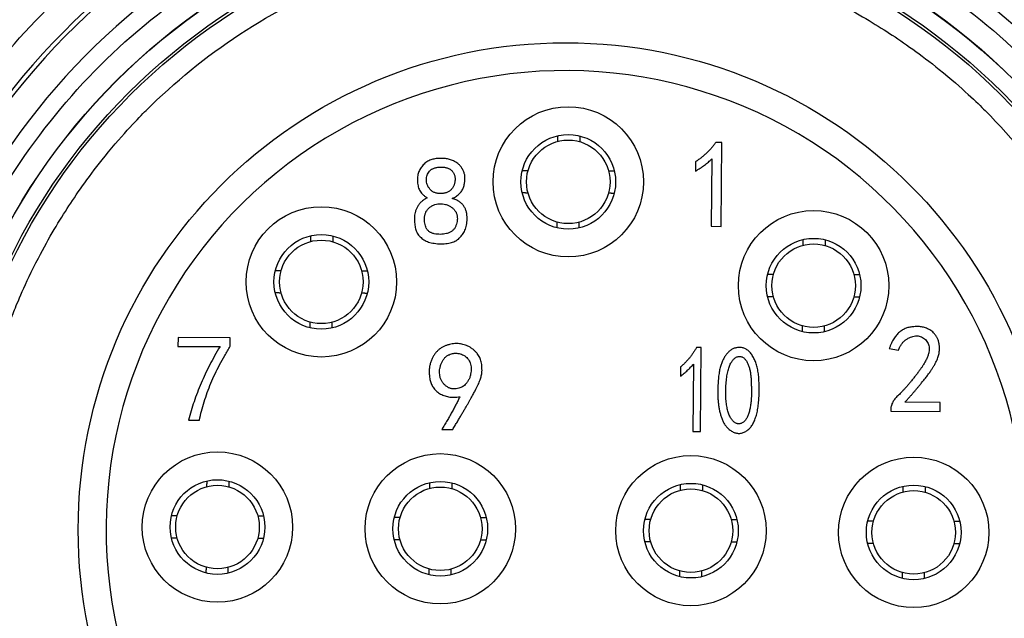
# Model space of a CAD drawing. Header units: millimetres. Extents: x 0 to 2376, y 0 to 1680.
# Tile 31 of 61: x 1221 to 1238, y 754 to 765. Entities that reach past the tile are written whole.
import ezdxf

# ---------------------------------------------------------------- set-up
doc = ezdxf.new("R2010")
doc.units = ezdxf.units.MM
doc.header["$LTSCALE"] = 0.2
doc.styles.add('Rainbow-4.0 Style', font='malgunsl.ttf')
doc.dimstyles.new('Rainbow-4.0 Style', dxfattribs={"dimtxt": 3.5, "dimasz": 2.5, "dimexe": 1, "dimexo": 1, "dimgap": 1, "dimtad": 1, "dimdsep": 46, "dimtxsty": 'Rainbow-4.0 Style', "dimcen": 0, "dimclrd": 251, "dimclre": 251, "dimclrt": 7, "dimazin": 3, "dimtp": 0.1, "dimtm": 0.1, "dimtfac": 0.61, "dimtmove": 0, "dimatfit": 3, "dimfxl": 1, "dimlwd": -1, "dimlwe": -1, "dimarcsym": 1})

# ---------------------------------------------------------------- blocks, each defined once
blk = doc.blocks.new('A$C497ffb74')
for p, q in [((-27.267, 49.25), (-27.267, 49.241)), ((-26.767, 48.816), (-26.767, 48.803)), ((-31.197, 47.958), (-31.303, 47.959)), ((-31.209, 46.449), (-31.197, 47.958)), ((-31.665, 47.611), (-31.666, 47.444)), ((-31.375, 47.661), (-31.384, 46.451)), ((-42.961, 46.75), (-42.961, 46.75)), ((-31.384, 46.451), (-31.209, 46.449)), ((-40.958, 44.452), (-40.959, 44.294)), ((-40.019, 44.445), (-40.958, 44.452)), ((-40.02, 44.296), (-40.019, 44.445)), ((-40.959, 44.294), (-40.204, 44.289)), ((-31.564, 44.272), (-31.648, 44.273)), ((-31.576, 42.763), (-31.564, 44.272)), ((-28.189, 44.256), (-28.022, 44.229)), ((-31.937, 43.924), (-31.938, 43.757)), ((-31.706, 43.975), (-31.716, 42.764)), ((-28.162, 43.168), (-28.162, 43.133)), ((-28.162, 43.133), (-27.276, 43.126)), ((-27.275, 43.284), (-27.907, 43.289)), ((-27.276, 43.126), (-27.275, 43.284)), ((-40.767, 42.968), (-40.574, 42.967)), ((-36.219, 42.803), (-36.026, 42.802)), ((-31.716, 42.764), (-31.576, 42.763))]:
    blk.add_line(p, q)
for centre, radius in [((-34, 41), 11.407), ((-34, 41), 11.403), ((-34, 41), 11.099), ((-34, 41), 11.051), ((-34, 41), 8.75), ((-33.952, 47.25), 1.35), ((-33.952, 47.25), 0.85), ((-33.952, 47.25), 0.75), ((-38.385, 45.453), 1.35), ((-29.547, 45.385), 1.35), ((-38.385, 45.453), 0.85), ((-38.385, 45.453), 0.75), ((-29.547, 45.385), 0.85), ((-29.547, 45.385), 0.75), ((-40.25, 41.048), 1.35), ((-36.25, 41.017), 1.35), ((-31.75, 40.983), 1.35), ((-27.75, 40.952), 1.35), ((-40.25, 41.048), 0.85), ((-40.25, 41.048), 0.75), ((-36.25, 41.017), 0.85), ((-36.25, 41.017), 0.75), ((-31.75, 40.983), 0.85), ((-31.75, 40.983), 0.75), ((-27.75, 40.952), 0.85), ((-27.75, 40.952), 0.75)]:
    blk.add_circle(centre, radius)
for radius, start, end in [(12.697, 114.3067, 65.6933), (12.619, 114.4631, 65.5369)]:
    blk.add_arc((-34, 41), radius, start, end)
for major_axis, start_param, end_param in [((2.909, -11.765), 3.326169, 6.040807), ((-2.224, -11.913), 0.184575, 2.899213), ((8.231, -0.552), 0.059336, 3.200937), ((8.231, -0.552), 3.200928, 6.34253)]:
    blk.add_ellipse((-34, 41), major_axis=major_axis, ratio=0.999998, start_param=start_param, end_param=end_param)
for points, knots in [([(-34, 27.803), (-34.722, 27.803), (-35.428, 27.859), (-36.119, 27.971), (-36.835, 28.088), (-37.548, 28.267), (-38.257, 28.508), (-38.981, 28.755), (-39.679, 29.062), (-40.35, 29.431), (-41.026, 29.802), (-41.665, 30.229), (-42.266, 30.712), (-42.863, 31.191), (-43.42, 31.728), (-43.939, 32.322), (-44.446, 32.903), (-44.894, 33.513), (-45.282, 34.153), (-45.662, 34.778), (-45.987, 35.431), (-46.258, 36.111), (-46.524, 36.776), (-46.734, 37.459), (-46.888, 38.158), (-47.043, 38.863), (-47.14, 39.565), (-47.18, 40.264), (-47.22, 40.989), (-47.199, 41.723), (-47.116, 42.468), (-47.031, 43.228), (-46.88, 43.975), (-46.665, 44.711), (-46.448, 45.451), (-46.169, 46.166), (-45.826, 46.857), (-45.487, 47.543), (-45.083, 48.203), (-44.615, 48.837), (-44.157, 49.457), (-43.657, 50.026), (-43.116, 50.543), (-42.587, 51.048), (-42.02, 51.507), (-41.414, 51.918), (-40.821, 52.32), (-40.2, 52.672), (-39.55, 52.974)], [0, 0, 0, 0, 0.0625, 0.0625, 0.0625, 0.125, 0.125, 0.125, 0.1875, 0.1875, 0.1875, 0.25, 0.25, 0.25, 0.3125, 0.3125, 0.3125, 0.375, 0.375, 0.375, 0.4375, 0.4375, 0.4375, 0.5, 0.5, 0.5, 0.5625, 0.5625, 0.5625, 0.625, 0.625, 0.625, 0.6875, 0.6875, 0.6875, 0.75, 0.75, 0.75, 0.8125, 0.8125, 0.8125, 0.875, 0.875, 0.875, 0.9375, 0.9375, 0.9375, 1, 1, 1, 1]), ([(-28.45, 52.974), (-27.795, 52.67), (-27.178, 52.322), (-26.598, 51.93), (-25.997, 51.523), (-25.426, 51.061), (-24.884, 50.543), (-24.331, 50.015), (-23.828, 49.443), (-23.373, 48.826), (-22.916, 48.205), (-22.516, 47.549), (-22.174, 46.857), (-21.834, 46.172), (-21.554, 45.451), (-21.333, 44.694), (-21.117, 43.954), (-20.968, 43.212), (-20.884, 42.468), (-20.803, 41.741), (-20.782, 41.012), (-20.822, 40.28), (-20.861, 39.565), (-20.958, 38.858), (-21.112, 38.158), (-21.267, 37.454), (-21.474, 36.776), (-21.733, 36.126), (-22.001, 35.451), (-22.329, 34.793), (-22.718, 34.153), (-23.115, 33.499), (-23.565, 32.884), (-24.07, 32.307), (-24.578, 31.727), (-25.132, 31.196), (-25.734, 30.712), (-26.33, 30.233), (-26.974, 29.804), (-27.666, 29.426), (-28.342, 29.056), (-29.034, 28.75), (-29.743, 28.508), (-30.435, 28.272), (-31.142, 28.095), (-31.865, 27.976), (-32.572, 27.861), (-33.283, 27.803), (-34, 27.803)], [0, 0, 0, 0, 0.0625, 0.0625, 0.0625, 0.125, 0.125, 0.125, 0.1875, 0.1875, 0.1875, 0.25, 0.25, 0.25, 0.3125, 0.3125, 0.3125, 0.375, 0.375, 0.375, 0.4375, 0.4375, 0.4375, 0.5, 0.5, 0.5, 0.5625, 0.5625, 0.5625, 0.625, 0.625, 0.625, 0.6875, 0.6875, 0.6875, 0.75, 0.75, 0.75, 0.8125, 0.8125, 0.8125, 0.875, 0.875, 0.875, 0.9375, 0.9375, 0.9375, 1, 1, 1, 1]), ([(-34, 29.193), (-34.741, 29.193), (-35.461, 29.258), (-36.158, 29.388), (-36.892, 29.524), (-37.621, 29.736), (-38.346, 30.022), (-39.091, 30.317), (-39.8, 30.685), (-40.471, 31.125), (-41.149, 31.569), (-41.775, 32.078), (-42.348, 32.652), (-42.916, 33.219), (-43.428, 33.852), (-43.884, 34.551), (-44.326, 35.23), (-44.691, 35.931), (-44.978, 36.654), (-45.116, 37.005), (-45.241, 37.371), (-45.35, 37.754), (-45.456, 38.125), (-45.543, 38.491), (-45.609, 38.852), (-45.741, 39.561), (-45.806, 40.277), (-45.807, 41), (-45.807, 41.741), (-45.742, 42.46), (-45.612, 43.158), (-45.476, 43.892), (-45.264, 44.621), (-44.978, 45.346), (-44.683, 46.091), (-44.315, 46.8), (-43.875, 47.471), (-43.431, 48.149), (-42.922, 48.775), (-42.348, 49.348), (-41.781, 49.916), (-41.148, 50.428), (-40.449, 50.884), (-39.77, 51.326), (-39.069, 51.691), (-38.346, 51.978), (-37.995, 52.116), (-37.629, 52.241), (-37.246, 52.35), (-36.875, 52.456), (-36.509, 52.543), (-36.148, 52.609), (-35.439, 52.741), (-34.723, 52.807), (-34, 52.807)], [0, 0, 0, 0, 0.0625, 0.0625, 0.0625, 0.125, 0.125, 0.125, 0.1875, 0.1875, 0.1875, 0.25, 0.25, 0.25, 0.3125, 0.3125, 0.3125, 0.375, 0.375, 0.375, 0.40625, 0.40625, 0.40625, 0.4375, 0.4375, 0.4375, 0.5, 0.5, 0.5, 0.5625, 0.5625, 0.5625, 0.625, 0.625, 0.625, 0.6875, 0.6875, 0.6875, 0.75, 0.75, 0.75, 0.8125, 0.8125, 0.8125, 0.875, 0.875, 0.875, 0.90625, 0.90625, 0.90625, 0.9375, 0.9375, 0.9375, 1, 1, 1, 1]), ([(-34, 52.807), (-33.259, 52.807), (-32.539, 52.742), (-31.842, 52.612), (-31.108, 52.476), (-30.379, 52.264), (-29.654, 51.978), (-28.909, 51.683), (-28.2, 51.315), (-27.529, 50.875), (-26.851, 50.431), (-26.225, 49.922), (-25.652, 49.348), (-25.084, 48.781), (-24.572, 48.148), (-24.116, 47.449), (-23.674, 46.77), (-23.309, 46.069), (-23.022, 45.346), (-22.884, 44.995), (-22.759, 44.629), (-22.65, 44.246), (-22.544, 43.875), (-22.457, 43.509), (-22.391, 43.148), (-22.259, 42.439), (-22.194, 41.723), (-22.193, 41), (-22.193, 40.259), (-22.258, 39.54), (-22.388, 38.842), (-22.524, 38.108), (-22.736, 37.379), (-23.022, 36.654), (-23.317, 35.909), (-23.685, 35.2), (-24.125, 34.529), (-24.569, 33.851), (-25.078, 33.225), (-25.652, 32.652), (-26.219, 32.084), (-26.852, 31.572), (-27.551, 31.116), (-28.23, 30.674), (-28.931, 30.309), (-29.654, 30.022), (-30.005, 29.884), (-30.371, 29.759), (-30.754, 29.65), (-31.125, 29.544), (-31.491, 29.457), (-31.852, 29.391), (-32.561, 29.259), (-33.277, 29.193), (-34, 29.193)], [0, 0, 0, 0, 0.0625, 0.0625, 0.0625, 0.125, 0.125, 0.125, 0.1875, 0.1875, 0.1875, 0.25, 0.25, 0.25, 0.3125, 0.3125, 0.3125, 0.375, 0.375, 0.375, 0.40625, 0.40625, 0.40625, 0.4375, 0.4375, 0.4375, 0.5, 0.5, 0.5, 0.5625, 0.5625, 0.5625, 0.625, 0.625, 0.625, 0.6875, 0.6875, 0.6875, 0.75, 0.75, 0.75, 0.8125, 0.8125, 0.8125, 0.875, 0.875, 0.875, 0.90625, 0.90625, 0.90625, 0.9375, 0.9375, 0.9375, 1, 1, 1, 1]), ([(-34, 30.349), (-34.65, 30.349), (-35.299, 30.408), (-35.938, 30.526), (-36.272, 30.588), (-36.603, 30.666), (-36.929, 30.761), (-36.958, 30.769), (-37.015, 30.785), (-37.099, 30.811), (-37.182, 30.836), (-37.293, 30.871), (-37.43, 30.917), (-37.554, 30.959), (-37.656, 30.996), (-37.738, 31.026), (-37.819, 31.057), (-37.88, 31.08), (-37.921, 31.096), (-37.998, 31.127), (-38.118, 31.175), (-38.279, 31.246), (-38.44, 31.317), (-38.642, 31.411), (-38.88, 31.535), (-39.25, 31.727), (-39.56, 31.915), (-39.818, 32.083), (-39.944, 32.166), (-40.083, 32.26), (-40.232, 32.367), (-40.381, 32.474), (-40.541, 32.595), (-40.71, 32.731), (-40.922, 32.902), (-41.094, 33.054), (-41.229, 33.178), (-41.365, 33.303), (-41.464, 33.401), (-41.532, 33.468), (-42.044, 33.981), (-42.504, 34.546), (-42.903, 35.152), (-43.301, 35.758), (-43.637, 36.405), (-43.904, 37.079), (-43.938, 37.165), (-43.986, 37.29), (-44.045, 37.455), (-44.103, 37.62), (-44.172, 37.825), (-44.244, 38.073), (-44.353, 38.451), (-44.425, 38.78), (-44.476, 39.053), (-44.525, 39.319), (-44.575, 39.643), (-44.609, 40.026), (-44.63, 40.265), (-44.64, 40.467), (-44.646, 40.629), (-44.651, 40.791), (-44.651, 40.915), (-44.651, 41), (-44.651, 41.65), (-44.592, 42.299), (-44.474, 42.938), (-44.412, 43.272), (-44.334, 43.603), (-44.239, 43.929), (-44.231, 43.958), (-44.215, 44.014), (-44.19, 44.098), (-44.164, 44.182), (-44.13, 44.293), (-44.083, 44.43), (-44.041, 44.554), (-44.004, 44.656), (-43.974, 44.738), (-43.943, 44.819), (-43.92, 44.88), (-43.904, 44.921), (-43.873, 44.998), (-43.825, 45.118), (-43.754, 45.279), (-43.683, 45.44), (-43.589, 45.642), (-43.465, 45.88), (-43.273, 46.25), (-43.085, 46.56), (-42.917, 46.818), (-42.834, 46.944), (-42.74, 47.083), (-42.633, 47.232), (-42.526, 47.381), (-42.405, 47.541), (-42.269, 47.71), (-42.098, 47.922), (-41.946, 48.094), (-41.822, 48.229), (-41.697, 48.365), (-41.599, 48.464), (-41.532, 48.532), (-41.019, 49.044), (-40.454, 49.504), (-39.848, 49.903), (-39.242, 50.301), (-38.595, 50.637), (-37.921, 50.904), (-37.835, 50.937), (-37.71, 50.986), (-37.545, 51.045), (-37.38, 51.103), (-37.175, 51.172), (-36.927, 51.244), (-36.549, 51.353), (-36.221, 51.425), (-35.947, 51.476), (-35.682, 51.525), (-35.358, 51.575), (-34.974, 51.609), (-34.736, 51.63), (-34.535, 51.64), (-34.372, 51.645), (-34.21, 51.651), (-34.086, 51.651), (-34, 51.651)], [0, 0, 0, 0, 0.0625, 0.0625, 0.0625, 0.09375, 0.09375, 0.09375, 0.101562, 0.101562, 0.101562, 0.109375, 0.109375, 0.109375, 0.117188, 0.117188, 0.117188, 0.125, 0.125, 0.125, 0.140625, 0.140625, 0.140625, 0.15625, 0.15625, 0.15625, 0.1875, 0.1875, 0.1875, 0.203125, 0.203125, 0.203125, 0.21875, 0.21875, 0.21875, 0.234375, 0.234375, 0.234375, 0.25, 0.25, 0.25, 0.3125, 0.3125, 0.3125, 0.375, 0.375, 0.375, 0.390625, 0.390625, 0.390625, 0.40625, 0.40625, 0.40625, 0.4375, 0.4375, 0.4375, 0.46875, 0.46875, 0.46875, 0.484375, 0.484375, 0.484375, 0.5, 0.5, 0.5, 0.5625, 0.5625, 0.5625, 0.59375, 0.59375, 0.59375, 0.601562, 0.601562, 0.601562, 0.609375, 0.609375, 0.609375, 0.617188, 0.617188, 0.617188, 0.625, 0.625, 0.625, 0.640625, 0.640625, 0.640625, 0.65625, 0.65625, 0.65625, 0.6875, 0.6875, 0.6875, 0.703125, 0.703125, 0.703125, 0.71875, 0.71875, 0.71875, 0.734375, 0.734375, 0.734375, 0.75, 0.75, 0.75, 0.8125, 0.8125, 0.8125, 0.875, 0.875, 0.875, 0.890625, 0.890625, 0.890625, 0.90625, 0.90625, 0.90625, 0.9375, 0.9375, 0.9375, 0.96875, 0.96875, 0.96875, 0.984375, 0.984375, 0.984375, 1, 1, 1, 1]), ([(-34, 51.651), (-33.35, 51.651), (-32.701, 51.592), (-32.062, 51.474), (-31.728, 51.412), (-31.397, 51.334), (-31.071, 51.239), (-31.042, 51.231), (-30.985, 51.215), (-30.901, 51.189), (-30.818, 51.164), (-30.707, 51.129), (-30.57, 51.083), (-30.446, 51.041), (-30.344, 51.004), (-30.262, 50.974), (-30.181, 50.943), (-30.12, 50.92), (-30.079, 50.904), (-30.002, 50.873), (-29.882, 50.825), (-29.721, 50.754), (-29.56, 50.683), (-29.358, 50.589), (-29.12, 50.465), (-28.75, 50.273), (-28.44, 50.085), (-28.182, 49.917), (-28.056, 49.834), (-27.917, 49.74), (-27.768, 49.633), (-27.619, 49.526), (-27.459, 49.405), (-27.29, 49.269), (-27.078, 49.098), (-26.906, 48.946), (-26.771, 48.822), (-26.635, 48.697), (-26.536, 48.599), (-26.468, 48.532), (-25.956, 48.019), (-25.496, 47.454), (-25.097, 46.848), (-24.699, 46.242), (-24.363, 45.595), (-24.096, 44.921), (-24.062, 44.835), (-24.014, 44.71), (-23.955, 44.545), (-23.897, 44.38), (-23.828, 44.175), (-23.756, 43.927), (-23.647, 43.549), (-23.575, 43.22), (-23.524, 42.947), (-23.475, 42.681), (-23.425, 42.357), (-23.391, 41.974), (-23.37, 41.735), (-23.36, 41.533), (-23.354, 41.371), (-23.349, 41.209), (-23.349, 41.085), (-23.349, 41), (-23.349, 40.35), (-23.408, 39.701), (-23.526, 39.062), (-23.588, 38.728), (-23.666, 38.397), (-23.761, 38.071), (-23.769, 38.042), (-23.785, 37.986), (-23.81, 37.902), (-23.836, 37.818), (-23.87, 37.707), (-23.917, 37.57), (-23.959, 37.446), (-23.996, 37.344), (-24.026, 37.262), (-24.057, 37.181), (-24.08, 37.12), (-24.096, 37.079), (-24.127, 37.002), (-24.175, 36.882), (-24.246, 36.721), (-24.317, 36.56), (-24.411, 36.358), (-24.535, 36.12), (-24.727, 35.75), (-24.915, 35.44), (-25.083, 35.182), (-25.166, 35.056), (-25.26, 34.917), (-25.367, 34.768), (-25.474, 34.619), (-25.595, 34.459), (-25.731, 34.29), (-25.902, 34.078), (-26.054, 33.906), (-26.178, 33.771), (-26.303, 33.635), (-26.401, 33.536), (-26.468, 33.468), (-26.981, 32.956), (-27.546, 32.496), (-28.152, 32.097), (-28.758, 31.699), (-29.405, 31.363), (-30.079, 31.096), (-30.165, 31.063), (-30.29, 31.014), (-30.455, 30.955), (-30.62, 30.897), (-30.825, 30.828), (-31.073, 30.756), (-31.451, 30.647), (-31.779, 30.575), (-32.053, 30.524), (-32.318, 30.475), (-32.642, 30.425), (-33.026, 30.391), (-33.264, 30.37), (-33.465, 30.36), (-33.628, 30.355), (-33.79, 30.349), (-33.914, 30.349), (-34, 30.349)], [0, 0, 0, 0, 0.0625, 0.0625, 0.0625, 0.09375, 0.09375, 0.09375, 0.101562, 0.101562, 0.101562, 0.109375, 0.109375, 0.109375, 0.117188, 0.117188, 0.117188, 0.125, 0.125, 0.125, 0.140625, 0.140625, 0.140625, 0.15625, 0.15625, 0.15625, 0.1875, 0.1875, 0.1875, 0.203125, 0.203125, 0.203125, 0.21875, 0.21875, 0.21875, 0.234375, 0.234375, 0.234375, 0.25, 0.25, 0.25, 0.3125, 0.3125, 0.3125, 0.375, 0.375, 0.375, 0.390625, 0.390625, 0.390625, 0.40625, 0.40625, 0.40625, 0.4375, 0.4375, 0.4375, 0.46875, 0.46875, 0.46875, 0.484375, 0.484375, 0.484375, 0.5, 0.5, 0.5, 0.5625, 0.5625, 0.5625, 0.59375, 0.59375, 0.59375, 0.601562, 0.601562, 0.601562, 0.609375, 0.609375, 0.609375, 0.617188, 0.617188, 0.617188, 0.625, 0.625, 0.625, 0.640625, 0.640625, 0.640625, 0.65625, 0.65625, 0.65625, 0.6875, 0.6875, 0.6875, 0.703125, 0.703125, 0.703125, 0.71875, 0.71875, 0.71875, 0.734375, 0.734375, 0.734375, 0.75, 0.75, 0.75, 0.8125, 0.8125, 0.8125, 0.875, 0.875, 0.875, 0.890625, 0.890625, 0.890625, 0.90625, 0.90625, 0.90625, 0.9375, 0.9375, 0.9375, 0.96875, 0.96875, 0.96875, 0.984375, 0.984375, 0.984375, 1, 1, 1, 1]), ([(-31.303, 47.959), (-31.315, 47.942), (-31.339, 47.909), (-31.378, 47.862), (-31.42, 47.815), (-31.464, 47.771), (-31.51, 47.728), (-31.56, 47.688), (-31.611, 47.648), (-31.647, 47.623), (-31.665, 47.611)], [0, 0, 0, 0, 0.121926, 0.24354, 0.366521, 0.490199, 0.615305, 0.741687, 0.869934, 1, 1, 1, 1]), ([(-36.036, 46.951), (-36.022, 46.958), (-35.996, 46.97), (-35.96, 46.993), (-35.928, 47.017), (-35.9, 47.043), (-35.876, 47.072), (-35.855, 47.102), (-35.839, 47.134), (-35.827, 47.168), (-35.818, 47.202), (-35.812, 47.236), (-35.807, 47.268), (-35.806, 47.3), (-35.806, 47.33), (-35.809, 47.359), (-35.814, 47.387), (-35.824, 47.423), (-35.84, 47.464), (-35.866, 47.508), (-35.897, 47.546), (-35.934, 47.578), (-35.972, 47.603), (-36.009, 47.625), (-36.046, 47.642), (-36.083, 47.654), (-36.12, 47.662), (-36.158, 47.667), (-36.199, 47.671), (-36.241, 47.672), (-36.283, 47.671), (-36.325, 47.667), (-36.365, 47.661), (-36.403, 47.652), (-36.44, 47.639), (-36.476, 47.621), (-36.509, 47.597), (-36.54, 47.569), (-36.569, 47.539), (-36.594, 47.506), (-36.616, 47.473), (-36.634, 47.438), (-36.647, 47.401), (-36.656, 47.361), (-36.661, 47.317), (-36.661, 47.271), (-36.658, 47.225), (-36.65, 47.181), (-36.639, 47.139), (-36.623, 47.099), (-36.601, 47.061), (-36.57, 47.027), (-36.53, 46.993), (-36.499, 46.973), (-36.483, 46.963)], [0, 0, 0, 0, 0.021111, 0.041008, 0.060011, 0.078003, 0.095622, 0.112664, 0.129524, 0.146583, 0.163344, 0.179393, 0.194846, 0.209576, 0.22383, 0.237537, 0.25097, 0.264168, 0.289465, 0.313379, 0.336334, 0.359154, 0.381253, 0.401704, 0.420577, 0.438266, 0.455668, 0.474088, 0.49315, 0.513382, 0.533618, 0.553333, 0.572303, 0.590811, 0.609087, 0.627728, 0.64686, 0.666826, 0.686886, 0.706132, 0.724795, 0.742955, 0.761375, 0.780672, 0.801301, 0.823214, 0.845356, 0.866545, 0.88692, 0.906582, 0.92658, 0.948506, 0.972756, 1, 1, 1, 1]), ([(-31.666, 47.444), (-31.638, 47.461), (-31.583, 47.495), (-31.506, 47.549), (-31.437, 47.603), (-31.395, 47.642), (-31.375, 47.661)], [0, 0, 0, 0, 0.27286, 0.530174, 0.772018, 1, 1, 1, 1]), ([(-36.498, 47.288), (-36.498, 47.302), (-36.496, 47.33), (-36.486, 47.37), (-36.469, 47.408), (-36.449, 47.436), (-36.43, 47.457), (-36.413, 47.471), (-36.394, 47.482), (-36.372, 47.492), (-36.349, 47.501), (-36.322, 47.507), (-36.294, 47.512), (-36.264, 47.514), (-36.233, 47.515), (-36.204, 47.515), (-36.176, 47.512), (-36.15, 47.507), (-36.126, 47.501), (-36.103, 47.492), (-36.082, 47.482), (-36.062, 47.469), (-36.045, 47.455), (-36.03, 47.439), (-36.016, 47.421), (-36.006, 47.401), (-35.997, 47.38), (-35.99, 47.357), (-35.986, 47.332), (-35.984, 47.306), (-35.984, 47.287), (-35.985, 47.278), (-35.985, 47.278)], [0, 0, 0, 0, 0.053907, 0.105455, 0.156697, 0.208704, 0.235422, 0.262793, 0.291367, 0.320915, 0.35271, 0.386647, 0.423275, 0.46202, 0.501033, 0.53797, 0.573409, 0.606732, 0.63858, 0.669219, 0.698767, 0.727907, 0.75623, 0.784089, 0.811908, 0.840004, 0.868884, 0.899263, 0.930899, 0.964667, 0.998722, 1, 1, 1, 1]), ([(-35.985, 47.278), (-35.985, 47.269), (-35.987, 47.253), (-35.991, 47.228), (-35.999, 47.204), (-36.007, 47.181), (-36.018, 47.158), (-36.032, 47.137), (-36.047, 47.117), (-36.065, 47.099), (-36.085, 47.083), (-36.107, 47.069), (-36.131, 47.059), (-36.156, 47.05), (-36.184, 47.044), (-36.214, 47.041), (-36.246, 47.04), (-36.277, 47.041), (-36.306, 47.045), (-36.334, 47.051), (-36.359, 47.06), (-36.383, 47.072), (-36.403, 47.085), (-36.422, 47.102), (-36.443, 47.126), (-36.465, 47.159), (-36.485, 47.201), (-36.496, 47.244), (-36.498, 47.273), (-36.498, 47.288)], [0, 0, 0, 0, 0.031672, 0.063713, 0.09488, 0.126431, 0.157443, 0.188976, 0.220898, 0.253114, 0.284899, 0.317344, 0.350386, 0.384641, 0.420378, 0.458395, 0.498638, 0.538882, 0.576492, 0.611828, 0.645695, 0.677995, 0.709404, 0.740245, 0.771628, 0.832511, 0.889968, 0.945208, 1, 1, 1, 1]), ([(-36.483, 46.963), (-36.493, 46.958), (-36.513, 46.948), (-36.54, 46.931), (-36.566, 46.912), (-36.589, 46.893), (-36.61, 46.872), (-36.629, 46.85), (-36.646, 46.827), (-36.665, 46.794), (-36.684, 46.753), (-36.701, 46.701), (-36.712, 46.649), (-36.713, 46.614), (-36.714, 46.596)], [0, 0, 0, 0, 0.073356, 0.144453, 0.212449, 0.278427, 0.343171, 0.406606, 0.468823, 0.531152, 0.652803, 0.769968, 0.885508, 1, 1, 1, 1]), ([(-36.714, 46.596), (-36.714, 46.579), (-36.714, 46.546), (-36.71, 46.497), (-36.703, 46.451), (-36.694, 46.408), (-36.681, 46.367), (-36.663, 46.329), (-36.64, 46.294), (-36.612, 46.262), (-36.579, 46.232), (-36.542, 46.207), (-36.502, 46.185), (-36.458, 46.168), (-36.409, 46.154), (-36.357, 46.145), (-36.299, 46.138), (-36.239, 46.136), (-36.18, 46.137), (-36.125, 46.143), (-36.074, 46.151), (-36.029, 46.164), (-35.99, 46.181), (-35.954, 46.2), (-35.923, 46.222), (-35.896, 46.248), (-35.872, 46.276), (-35.849, 46.307), (-35.828, 46.342), (-35.806, 46.38), (-35.788, 46.423), (-35.776, 46.473), (-35.769, 46.529), (-35.766, 46.59), (-35.769, 46.651), (-35.779, 46.711), (-35.798, 46.765), (-35.821, 46.806), (-35.842, 46.836), (-35.862, 46.857), (-35.884, 46.877), (-35.909, 46.895), (-35.937, 46.911), (-35.967, 46.926), (-36, 46.94), (-36.024, 46.947), (-36.036, 46.951)], [0, 0, 0, 0, 0.025692, 0.050005, 0.073178, 0.095342, 0.116572, 0.137365, 0.158329, 0.179753, 0.201515, 0.223652, 0.246486, 0.270213, 0.295178, 0.321931, 0.35069, 0.381428, 0.411842, 0.439631, 0.465105, 0.488351, 0.50976, 0.529843, 0.548835, 0.567002, 0.585234, 0.604452, 0.624889, 0.646347, 0.669469, 0.694938, 0.723126, 0.754364, 0.786122, 0.81593, 0.844262, 0.871988, 0.885935, 0.900196, 0.914954, 0.930336, 0.946366, 0.963161, 0.981031, 1, 1, 1, 1]), ([(-36.534, 46.604), (-36.533, 46.612), (-36.532, 46.629), (-36.527, 46.654), (-36.521, 46.678), (-36.512, 46.7), (-36.501, 46.722), (-36.487, 46.742), (-36.471, 46.761), (-36.448, 46.785), (-36.415, 46.811), (-36.369, 46.835), (-36.319, 46.85), (-36.264, 46.858), (-36.209, 46.857), (-36.154, 46.847), (-36.102, 46.827), (-36.062, 46.803), (-36.032, 46.781), (-36.012, 46.763), (-35.994, 46.744), (-35.979, 46.724), (-35.967, 46.703), (-35.957, 46.681), (-35.95, 46.658), (-35.944, 46.627), (-35.942, 46.59), (-35.945, 46.562), (-35.946, 46.55)], [0, 0, 0, 0, 0.028177, 0.05557, 0.082462, 0.108786, 0.135163, 0.161571, 0.18837, 0.216009, 0.271163, 0.326315, 0.383393, 0.443737, 0.504846, 0.564365, 0.624619, 0.686841, 0.717822, 0.747267, 0.775665, 0.802809, 0.829252, 0.85501, 0.881187, 0.907595, 0.960274, 1, 1, 1, 1]), ([(-35.946, 46.55), (-35.947, 46.546), (-35.95, 46.526), (-35.959, 46.489), (-35.974, 46.449), (-35.99, 46.419), (-36.004, 46.398), (-36.021, 46.379), (-36.04, 46.363), (-36.061, 46.349), (-36.084, 46.337), (-36.11, 46.327), (-36.146, 46.317), (-36.193, 46.31), (-36.249, 46.306), (-36.303, 46.308), (-36.348, 46.315), (-36.381, 46.323), (-36.405, 46.332), (-36.426, 46.342), (-36.445, 46.354), (-36.462, 46.367), (-36.477, 46.383), (-36.49, 46.4), (-36.504, 46.426), (-36.518, 46.461), (-36.529, 46.506), (-36.535, 46.554), (-36.535, 46.587), (-36.534, 46.604)], [0, 0, 0, 0, 0.013411, 0.067362, 0.12404, 0.152485, 0.180078, 0.207252, 0.234425, 0.262018, 0.290463, 0.320154, 0.351191, 0.413983, 0.474557, 0.533927, 0.592814, 0.621422, 0.648165, 0.67375, 0.698305, 0.722112, 0.745476, 0.769067, 0.792775, 0.841667, 0.89156, 0.94422, 1, 1, 1, 1]), ([(-27.747, 44.648), (-27.759, 44.647), (-27.784, 44.645), (-27.819, 44.639), (-27.854, 44.631), (-27.887, 44.62), (-27.919, 44.606), (-27.949, 44.589), (-27.979, 44.57), (-28.007, 44.549), (-28.034, 44.524), (-28.06, 44.496), (-28.084, 44.464), (-28.108, 44.43), (-28.13, 44.391), (-28.151, 44.349), (-28.171, 44.304), (-28.183, 44.272), (-28.189, 44.256)], [0, 0, 0, 0, 0.058448, 0.115409, 0.171096, 0.226612, 0.281235, 0.33629, 0.391692, 0.447815, 0.505751, 0.565904, 0.629027, 0.695421, 0.765726, 0.839632, 0.917573, 1, 1, 1, 1]), ([(-27.907, 43.289), (-27.892, 43.306), (-27.864, 43.338), (-27.822, 43.385), (-27.782, 43.431), (-27.745, 43.476), (-27.709, 43.518), (-27.674, 43.559), (-27.641, 43.598), (-27.611, 43.636), (-27.581, 43.672), (-27.554, 43.706), (-27.529, 43.739), (-27.505, 43.77), (-27.483, 43.799), (-27.463, 43.827), (-27.445, 43.853), (-27.423, 43.884), (-27.4, 43.923), (-27.373, 43.967), (-27.351, 44.01), (-27.331, 44.051), (-27.316, 44.091), (-27.304, 44.129), (-27.295, 44.165), (-27.288, 44.211), (-27.286, 44.265), (-27.289, 44.326), (-27.302, 44.383), (-27.321, 44.434), (-27.347, 44.479), (-27.376, 44.519), (-27.408, 44.553), (-27.444, 44.58), (-27.481, 44.602), (-27.517, 44.62), (-27.553, 44.633), (-27.589, 44.642), (-27.626, 44.648), (-27.664, 44.651), (-27.705, 44.651), (-27.733, 44.649), (-27.747, 44.648)], [0, 0, 0, 0, 0.035288, 0.069213, 0.101793, 0.133275, 0.163281, 0.191924, 0.219471, 0.245572, 0.270417, 0.293928, 0.316107, 0.337063, 0.356657, 0.37507, 0.392023, 0.407764, 0.437179, 0.464796, 0.490882, 0.515263, 0.538258, 0.559635, 0.579714, 0.598608, 0.633911, 0.666672, 0.697301, 0.726617, 0.754624, 0.780855, 0.8058, 0.829725, 0.852906, 0.874777, 0.895217, 0.914827, 0.934412, 0.95524, 0.976895, 1, 1, 1, 1]), ([(-28.022, 44.229), (-28.014, 44.248), (-27.999, 44.285), (-27.97, 44.336), (-27.935, 44.378), (-27.895, 44.413), (-27.852, 44.439), (-27.809, 44.461), (-27.763, 44.474), (-27.718, 44.482), (-27.673, 44.482), (-27.631, 44.474), (-27.591, 44.457), (-27.555, 44.432), (-27.524, 44.402), (-27.499, 44.367), (-27.482, 44.328), (-27.472, 44.285), (-27.47, 44.238), (-27.477, 44.187), (-27.492, 44.132), (-27.51, 44.084), (-27.53, 44.042), (-27.55, 44.007), (-27.573, 43.968), (-27.6, 43.927), (-27.63, 43.882), (-27.665, 43.834), (-27.704, 43.783), (-27.745, 43.731), (-27.788, 43.678), (-27.829, 43.628), (-27.868, 43.581), (-27.906, 43.539), (-27.941, 43.5), (-27.975, 43.465), (-28.006, 43.433), (-28.037, 43.405), (-28.065, 43.379), (-28.088, 43.351), (-28.109, 43.323), (-28.126, 43.294), (-28.14, 43.263), (-28.151, 43.232), (-28.158, 43.201), (-28.161, 43.179), (-28.162, 43.168)], [0, 0, 0, 0, 0.029638, 0.057139, 0.083001, 0.107802, 0.131665, 0.154489, 0.176627, 0.198527, 0.21965, 0.239909, 0.260094, 0.280877, 0.301595, 0.321615, 0.341482, 0.361938, 0.383857, 0.407916, 0.434802, 0.464757, 0.481588, 0.500697, 0.521983, 0.54555, 0.571207, 0.599274, 0.629586, 0.662121, 0.69482, 0.725617, 0.754517, 0.781509, 0.806515, 0.829636, 0.850787, 0.870198, 0.888187, 0.905361, 0.921922, 0.937948, 0.953681, 0.969137, 0.984472, 1, 1, 1, 1]), ([(-40.204, 44.289), (-40.237, 44.234), (-40.301, 44.126), (-40.39, 43.962), (-40.472, 43.797), (-40.546, 43.632), (-40.612, 43.467), (-40.671, 43.301), (-40.724, 43.136), (-40.753, 43.024), (-40.767, 42.968)], [0, 0, 0, 0, 0.131925, 0.261446, 0.389017, 0.514411, 0.638017, 0.76003, 0.880502, 1, 1, 1, 1]), ([(-40.574, 42.967), (-40.562, 43.022), (-40.537, 43.134), (-40.49, 43.301), (-40.433, 43.467), (-40.368, 43.634), (-40.294, 43.8), (-40.212, 43.966), (-40.121, 44.132), (-40.054, 44.241), (-40.02, 44.296)], [0, 0, 0, 0, 0.117984, 0.23738, 0.358592, 0.481835, 0.607369, 0.73534, 0.866177, 1, 1, 1, 1]), ([(-36.026, 42.802), (-36.012, 42.825), (-35.984, 42.871), (-35.944, 42.939), (-35.906, 43.003), (-35.869, 43.064), (-35.835, 43.123), (-35.803, 43.178), (-35.772, 43.23), (-35.744, 43.279), (-35.718, 43.325), (-35.694, 43.368), (-35.671, 43.408), (-35.651, 43.445), (-35.633, 43.478), (-35.617, 43.509), (-35.603, 43.536), (-35.587, 43.568), (-35.57, 43.606), (-35.551, 43.649), (-35.536, 43.689), (-35.523, 43.728), (-35.513, 43.765), (-35.506, 43.799), (-35.501, 43.832), (-35.5, 43.872), (-35.501, 43.918), (-35.505, 43.97), (-35.513, 44.015), (-35.524, 44.057), (-35.54, 44.095), (-35.562, 44.132), (-35.588, 44.168), (-35.62, 44.203), (-35.655, 44.236), (-35.694, 44.265), (-35.734, 44.29), (-35.777, 44.309), (-35.82, 44.325), (-35.863, 44.336), (-35.906, 44.343), (-35.949, 44.346), (-35.992, 44.344), (-36.038, 44.338), (-36.087, 44.327), (-36.138, 44.312), (-36.188, 44.293), (-36.236, 44.266), (-36.279, 44.234), (-36.319, 44.195), (-36.354, 44.151), (-36.385, 44.101), (-36.41, 44.045), (-36.431, 43.984), (-36.445, 43.919), (-36.45, 43.849), (-36.447, 43.775), (-36.439, 43.712), (-36.427, 43.662), (-36.414, 43.625), (-36.398, 43.59), (-36.378, 43.558), (-36.355, 43.527), (-36.327, 43.499), (-36.296, 43.472), (-36.262, 43.448), (-36.225, 43.426), (-36.185, 43.409), (-36.143, 43.396), (-36.099, 43.386), (-36.052, 43.381), (-36.003, 43.379), (-35.951, 43.382), (-35.916, 43.386), (-35.899, 43.389)], [0, 0, 0, 0, 0.023122, 0.045212, 0.066237, 0.086244, 0.10522, 0.12321, 0.140137, 0.155954, 0.170831, 0.184679, 0.197508, 0.20931, 0.220049, 0.229725, 0.23842, 0.246136, 0.260066, 0.273119, 0.285395, 0.29677, 0.307442, 0.317395, 0.32669, 0.335278, 0.351168, 0.365564, 0.378561, 0.390235, 0.401561, 0.413506, 0.42603, 0.439532, 0.453231, 0.46674, 0.479921, 0.493195, 0.506157, 0.518687, 0.530693, 0.542486, 0.554643, 0.567642, 0.581592, 0.596639, 0.611996, 0.627122, 0.642366, 0.657792, 0.673588, 0.690009, 0.707007, 0.725077, 0.743802, 0.76339, 0.783944, 0.805812, 0.816904, 0.82776, 0.838497, 0.84916, 0.860023, 0.870997, 0.882392, 0.894193, 0.90625, 0.918356, 0.930684, 0.943359, 0.956584, 0.970372, 0.984817, 1, 1, 1, 1]), ([(-31.648, 44.273), (-31.658, 44.256), (-31.677, 44.223), (-31.709, 44.176), (-31.741, 44.129), (-31.777, 44.085), (-31.814, 44.042), (-31.853, 44.001), (-31.894, 43.961), (-31.923, 43.936), (-31.937, 43.924)], [0, 0, 0, 0, 0.126323, 0.251235, 0.37618, 0.500241, 0.624794, 0.749492, 0.874648, 1, 1, 1, 1]), ([(-30.527, 43.41), (-30.526, 43.441), (-30.524, 43.511), (-30.525, 43.616), (-30.53, 43.723), (-30.539, 43.808), (-30.55, 43.872), (-30.559, 43.918), (-30.571, 43.961), (-30.584, 44.002), (-30.6, 44.041), (-30.617, 44.078), (-30.637, 44.114), (-30.658, 44.146), (-30.681, 44.176), (-30.705, 44.203), (-30.73, 44.225), (-30.756, 44.243), (-30.783, 44.257), (-30.812, 44.268), (-30.841, 44.274), (-30.871, 44.276), (-30.9, 44.275), (-30.929, 44.271), (-30.957, 44.264), (-30.984, 44.255), (-31.009, 44.243), (-31.033, 44.228), (-31.056, 44.21), (-31.085, 44.182), (-31.119, 44.143), (-31.154, 44.09), (-31.184, 44.031), (-31.206, 43.977), (-31.22, 43.93), (-31.23, 43.892), (-31.238, 43.85), (-31.246, 43.806), (-31.252, 43.758), (-31.257, 43.708), (-31.261, 43.654), (-31.263, 43.617), (-31.264, 43.599)], [0, 0, 0, 0, 0.049688, 0.11042, 0.16745, 0.220942, 0.246324, 0.270854, 0.294667, 0.317578, 0.339938, 0.361772, 0.382933, 0.403841, 0.423993, 0.442792, 0.460529, 0.477276, 0.493554, 0.509324, 0.525157, 0.54106, 0.556945, 0.572461, 0.587397, 0.602401, 0.617213, 0.632335, 0.647691, 0.663431, 0.695987, 0.729622, 0.7648, 0.801769, 0.821414, 0.842584, 0.864912, 0.888848, 0.914416, 0.941435, 0.969961, 1, 1, 1, 1]), ([(-36.259, 43.786), (-36.261, 43.805), (-36.264, 43.842), (-36.258, 43.898), (-36.245, 43.953), (-36.227, 43.997), (-36.21, 44.03), (-36.196, 44.053), (-36.182, 44.074), (-36.166, 44.093), (-36.148, 44.109), (-36.13, 44.123), (-36.111, 44.135), (-36.084, 44.147), (-36.052, 44.159), (-36.016, 44.168), (-35.984, 44.173), (-35.963, 44.171), (-35.954, 44.17)], [0, 0, 0, 0, 0.100751, 0.199436, 0.298603, 0.400194, 0.450621, 0.498323, 0.543564, 0.587029, 0.629561, 0.67029, 0.710561, 0.750911, 0.826306, 0.891943, 0.949609, 1, 1, 1, 1]), ([(-35.954, 44.17), (-35.94, 44.169), (-35.911, 44.167), (-35.869, 44.155), (-35.829, 44.135), (-35.791, 44.108), (-35.758, 44.076), (-35.731, 44.038), (-35.712, 43.997), (-35.7, 43.952), (-35.695, 43.903), (-35.697, 43.849), (-35.705, 43.791), (-35.715, 43.75), (-35.721, 43.73)], [0, 0, 0, 0, 0.073526, 0.147138, 0.222314, 0.302343, 0.382378, 0.459503, 0.535919, 0.614252, 0.697443, 0.788445, 0.889108, 1, 1, 1, 1]), ([(-31.116, 43.65), (-31.115, 43.67), (-31.111, 43.707), (-31.103, 43.762), (-31.094, 43.812), (-31.083, 43.858), (-31.071, 43.901), (-31.058, 43.939), (-31.044, 43.974), (-31.027, 44.004), (-31.01, 44.031), (-30.993, 44.054), (-30.974, 44.073), (-30.955, 44.089), (-30.935, 44.101), (-30.915, 44.109), (-30.894, 44.113), (-30.872, 44.114), (-30.851, 44.111), (-30.83, 44.104), (-30.811, 44.095), (-30.793, 44.081), (-30.776, 44.064), (-30.76, 44.044), (-30.746, 44.02), (-30.728, 43.984), (-30.709, 43.935), (-30.691, 43.872), (-30.679, 43.807), (-30.671, 43.738), (-30.668, 43.665), (-30.665, 43.59), (-30.664, 43.51), (-30.664, 43.434), (-30.665, 43.385), (-30.666, 43.364)], [0, 0, 0, 0, 0.042025, 0.081187, 0.117738, 0.15173, 0.183292, 0.212237, 0.238899, 0.263525, 0.286082, 0.306805, 0.325702, 0.343192, 0.359448, 0.375194, 0.390413, 0.405753, 0.421227, 0.436292, 0.451565, 0.467364, 0.484284, 0.502643, 0.522367, 0.54377, 0.589024, 0.635107, 0.682717, 0.732078, 0.783754, 0.838165, 0.895098, 0.955037, 1, 1, 1, 1]), ([(-31.938, 43.757), (-31.916, 43.775), (-31.872, 43.808), (-31.811, 43.863), (-31.755, 43.917), (-31.722, 43.956), (-31.706, 43.975)], [0, 0, 0, 0, 0.26831, 0.523027, 0.766571, 1, 1, 1, 1]), ([(-35.721, 43.73), (-35.729, 43.713), (-35.746, 43.682), (-35.773, 43.641), (-35.801, 43.607), (-35.83, 43.581), (-35.863, 43.56), (-35.899, 43.545), (-35.94, 43.535), (-35.978, 43.53), (-36.009, 43.528), (-36.033, 43.531), (-36.056, 43.535), (-36.079, 43.542), (-36.101, 43.552), (-36.122, 43.565), (-36.144, 43.579), (-36.165, 43.597), (-36.184, 43.616), (-36.202, 43.637), (-36.217, 43.659), (-36.23, 43.682), (-36.241, 43.706), (-36.249, 43.732), (-36.256, 43.758), (-36.258, 43.777), (-36.259, 43.786)], [0, 0, 0, 0, 0.072623, 0.137075, 0.193807, 0.243729, 0.292049, 0.342865, 0.398307, 0.458806, 0.490268, 0.520961, 0.551624, 0.582671, 0.614076, 0.646798, 0.680733, 0.716362, 0.752414, 0.787987, 0.822755, 0.857217, 0.892027, 0.927091, 0.963051, 1, 1, 1, 1]), ([(-31.264, 43.599), (-31.264, 43.58), (-31.265, 43.543), (-31.267, 43.489), (-31.266, 43.439), (-31.265, 43.391), (-31.264, 43.347), (-31.261, 43.305), (-31.257, 43.266), (-31.251, 43.219), (-31.242, 43.163), (-31.226, 43.097), (-31.207, 43.033), (-31.189, 42.981), (-31.172, 42.941), (-31.157, 42.912), (-31.139, 42.885), (-31.119, 42.859), (-31.097, 42.835), (-31.074, 42.812), (-31.047, 42.791), (-31.019, 42.772), (-30.99, 42.755), (-30.96, 42.743), (-30.93, 42.734), (-30.9, 42.73), (-30.87, 42.73), (-30.84, 42.735), (-30.81, 42.744), (-30.781, 42.757), (-30.752, 42.774), (-30.725, 42.793), (-30.7, 42.816), (-30.676, 42.842), (-30.654, 42.871), (-30.635, 42.903), (-30.617, 42.938), (-30.601, 42.976), (-30.587, 43.017), (-30.574, 43.06), (-30.562, 43.107), (-30.552, 43.156), (-30.544, 43.209), (-30.537, 43.264), (-30.532, 43.322), (-30.529, 43.371), (-30.527, 43.401), (-30.527, 43.41)], [0, 0, 0, 0, 0.030023, 0.058488, 0.0854, 0.110595, 0.13425, 0.156398, 0.177029, 0.196009, 0.232113, 0.267969, 0.303278, 0.33853, 0.355905, 0.373115, 0.39029, 0.407372, 0.424708, 0.442161, 0.460104, 0.478477, 0.496472, 0.513577, 0.529857, 0.545669, 0.56154, 0.577449, 0.593988, 0.611206, 0.628838, 0.646606, 0.664674, 0.682996, 0.70211, 0.722079, 0.742754, 0.764635, 0.787601, 0.811841, 0.837196, 0.864059, 0.892164, 0.921692, 0.952678, 0.985154, 1, 1, 1, 1]), ([(-30.666, 43.364), (-30.666, 43.357), (-30.668, 43.324), (-30.674, 43.264), (-30.686, 43.186), (-30.701, 43.124), (-30.715, 43.078), (-30.727, 43.046), (-30.74, 43.018), (-30.755, 42.992), (-30.771, 42.969), (-30.789, 42.95), (-30.808, 42.933), (-30.828, 42.919), (-30.849, 42.909), (-30.87, 42.903), (-30.891, 42.901), (-30.912, 42.904), (-30.933, 42.91), (-30.953, 42.92), (-30.974, 42.934), (-30.993, 42.952), (-31.013, 42.974), (-31.03, 42.999), (-31.047, 43.027), (-31.062, 43.059), (-31.075, 43.095), (-31.087, 43.133), (-31.097, 43.176), (-31.109, 43.237), (-31.12, 43.32), (-31.127, 43.424), (-31.125, 43.535), (-31.12, 43.611), (-31.116, 43.65)], [0, 0, 0, 0, 0.014995, 0.072856, 0.128776, 0.183103, 0.209048, 0.233085, 0.255638, 0.276759, 0.296609, 0.315362, 0.333304, 0.350702, 0.367222, 0.382731, 0.397664, 0.412366, 0.427588, 0.443798, 0.461195, 0.480449, 0.501171, 0.523153, 0.546581, 0.571521, 0.598441, 0.627462, 0.658395, 0.691609, 0.762245, 0.836761, 0.91598, 1, 1, 1, 1]), ([(-35.899, 43.389), (-35.909, 43.367), (-35.931, 43.321), (-35.966, 43.253), (-36.002, 43.183), (-36.041, 43.111), (-36.083, 43.036), (-36.126, 42.961), (-36.171, 42.882), (-36.203, 42.83), (-36.219, 42.803)], [0, 0, 0, 0, 0.110602, 0.225759, 0.344403, 0.467211, 0.594204, 0.725403, 0.860584, 1, 1, 1, 1])]:
    blk.add_open_spline(points, degree=3, knots=knots)
for points, weights in [([(-34.146, 48.077), (-34.146, 48.023), (-34.146, 47.974)], [2.23809523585, 2.35786173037, 2.47368420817]), ([(-33.746, 48.074), (-33.746, 48.02), (-33.747, 47.971)], [2.23809523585, 2.35786173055, 2.47368420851]), ([(-34.777, 47.456), (-34.722, 47.456), (-34.673, 47.455)], [2.23809523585, 2.35786173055, 2.47368420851]), ([(-33.124, 47.443), (-33.179, 47.444), (-33.228, 47.444)], [2.23809523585, 2.35786173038, 2.47368420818]), ([(-34.78, 47.056), (-34.725, 47.056), (-34.676, 47.055)], [2.23809523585, 2.35786173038, 2.47368420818]), ([(-33.127, 47.043), (-33.182, 47.044), (-33.231, 47.044)], [2.23809523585, 2.35786173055, 2.47368420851]), ([(-34.158, 46.529), (-34.158, 46.48), (-34.158, 46.425)], [2.47368420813, 2.35786173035, 2.23809523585]), ([(-33.758, 46.422), (-33.758, 46.477), (-33.758, 46.525)], [2.23809523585, 2.35786173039, 2.4736842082]), ([(-38.579, 46.281), (-38.579, 46.226), (-38.58, 46.178)], [2.23809523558, 2.35786173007, 2.47368420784]), ([(-38.179, 46.278), (-38.179, 46.223), (-38.18, 46.174)], [2.23809523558, 2.35786173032, 2.47368420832]), ([(-29.74, 46.213), (-29.741, 46.158), (-29.741, 46.11)], [2.23809523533, 2.35786172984, 2.47368420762]), ([(-29.34, 46.21), (-29.341, 46.155), (-29.341, 46.107)], [2.23809523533, 2.3578617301, 2.47368420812]), ([(-39.21, 45.66), (-39.155, 45.659), (-39.107, 45.659)], [2.23809523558, 2.35786173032, 2.47368420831]), ([(-37.558, 45.647), (-37.613, 45.647), (-37.661, 45.648)], [2.23809523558, 2.35786173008, 2.47368420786]), ([(-30.371, 45.592), (-30.317, 45.591), (-30.268, 45.591)], [2.23809523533, 2.3578617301, 2.47368420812]), ([(-28.719, 45.579), (-28.774, 45.579), (-28.822, 45.58)], [2.23809523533, 2.35786172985, 2.47368420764]), ([(-39.213, 45.26), (-39.158, 45.259), (-39.11, 45.259)], [2.23809523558, 2.35786173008, 2.47368420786]), ([(-37.561, 45.247), (-37.616, 45.247), (-37.664, 45.248)], [2.23809523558, 2.35786173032, 2.47368420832]), ([(-30.374, 45.192), (-30.32, 45.191), (-30.271, 45.191)], [2.23809523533, 2.35786172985, 2.47368420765]), ([(-28.722, 45.179), (-28.777, 45.179), (-28.826, 45.18)], [2.23809523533, 2.3578617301, 2.47368420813]), ([(-38.591, 44.732), (-38.591, 44.683), (-38.592, 44.629)], [2.47368420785, 2.35786173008, 2.23809523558]), ([(-38.192, 44.626), (-38.191, 44.68), (-38.191, 44.729)], [2.23809523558, 2.3578617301, 2.47368420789]), ([(-29.752, 44.664), (-29.753, 44.616), (-29.753, 44.561)], [2.47368420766, 2.35786172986, 2.23809523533]), ([(-29.353, 44.558), (-29.353, 44.613), (-29.352, 44.661)], [2.23809523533, 2.35786172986, 2.47368420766]), ([(-40.443, 41.876), (-40.444, 41.821), (-40.444, 41.772)], [2.23809523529, 2.35786172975, 2.47368420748]), ([(-40.043, 41.873), (-40.044, 41.818), (-40.044, 41.769)], [2.23809523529, 2.35786172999, 2.47368420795]), ([(-36.444, 41.845), (-36.444, 41.79), (-36.444, 41.742)], [2.23809523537, 2.35786172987, 2.47368420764]), ([(-36.044, 41.842), (-36.044, 41.787), (-36.044, 41.739)], [2.23809523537, 2.35786173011, 2.47368420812]), ([(-31.944, 41.81), (-31.944, 41.756), (-31.945, 41.707)], [2.2380952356, 2.35786173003, 2.47368420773]), ([(-31.544, 41.807), (-31.544, 41.752), (-31.545, 41.704)], [2.2380952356, 2.35786173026, 2.47368420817]), ([(-27.944, 41.78), (-27.944, 41.725), (-27.945, 41.676)], [2.23809523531, 2.35786172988, 2.47368420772]), ([(-27.544, 41.777), (-27.544, 41.722), (-27.545, 41.673)], [2.23809523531, 2.35786173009, 2.47368420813]), ([(-41.074, 41.254), (-41.02, 41.254), (-40.971, 41.253)], [2.23809523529, 2.35786172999, 2.47368420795]), ([(-39.422, 41.242), (-39.477, 41.242), (-39.525, 41.242)], [2.23809523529, 2.35786172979, 2.47368420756]), ([(-37.075, 41.224), (-37.02, 41.223), (-36.971, 41.223)], [2.23809523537, 2.35786173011, 2.47368420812]), ([(-35.422, 41.211), (-35.477, 41.211), (-35.526, 41.212)], [2.23809523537, 2.35786172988, 2.47368420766]), ([(-32.575, 41.189), (-32.52, 41.189), (-32.471, 41.188)], [2.2380952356, 2.35786173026, 2.47368420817]), ([(-30.922, 41.176), (-30.977, 41.177), (-31.026, 41.177)], [2.2380952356, 2.35786173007, 2.47368420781]), ([(-28.575, 41.158), (-28.52, 41.158), (-28.471, 41.158)], [2.23809523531, 2.35786173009, 2.47368420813]), ([(-26.923, 41.146), (-26.977, 41.146), (-27.026, 41.146)], [2.23809523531, 2.35786172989, 2.47368420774]), ([(-41.077, 40.854), (-41.023, 40.854), (-40.974, 40.854)], [2.23809523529, 2.35786172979, 2.47368420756]), ([(-39.425, 40.842), (-39.48, 40.842), (-39.529, 40.842)], [2.23809523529, 2.35786172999, 2.47368420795]), ([(-37.078, 40.824), (-37.023, 40.823), (-36.974, 40.823)], [2.23809523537, 2.35786172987, 2.47368420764]), ([(-35.425, 40.811), (-35.48, 40.811), (-35.529, 40.812)], [2.2380952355, 2.35786173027, 2.4736842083]), ([(-32.578, 40.789), (-32.523, 40.789), (-32.474, 40.788)], [2.2380952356, 2.35786173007, 2.47368420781]), ([(-30.925, 40.776), (-30.98, 40.777), (-31.029, 40.777)], [2.2380952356, 2.35786173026, 2.47368420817]), ([(-28.578, 40.758), (-28.523, 40.758), (-28.475, 40.758)], [2.23809523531, 2.35786172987, 2.47368420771]), ([(-26.926, 40.746), (-26.98, 40.746), (-27.029, 40.747)], [2.23809523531, 2.35786173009, 2.47368420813]), ([(-40.455, 40.327), (-40.456, 40.278), (-40.456, 40.223)], [2.47368420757, 2.3578617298, 2.23809523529]), ([(-40.056, 40.22), (-40.056, 40.275), (-40.055, 40.324)], [2.23809523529, 2.3578617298, 2.47368420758]), ([(-36.455, 40.296), (-36.456, 40.248), (-36.456, 40.193)], [2.47368420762, 2.35786172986, 2.23809523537]), ([(-36.056, 40.19), (-36.056, 40.244), (-36.055, 40.293)], [2.23809523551, 2.35786173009, 2.47368420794]), ([(-31.956, 40.261), (-31.956, 40.213), (-31.956, 40.158)], [2.4736842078, 2.35786173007, 2.2380952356]), ([(-31.556, 40.155), (-31.556, 40.21), (-31.556, 40.258)], [2.2380952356, 2.35786173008, 2.47368420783]), ([(-27.956, 40.231), (-27.956, 40.182), (-27.957, 40.127)], [2.47368420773, 2.35786172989, 2.23809523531]), ([(-27.557, 40.124), (-27.556, 40.179), (-27.556, 40.228)], [2.23809523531, 2.3578617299, 2.47368420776])]:
    blk.add_rational_spline(points, weights, degree=2)

msp = doc.modelspace()

# ---------------------------------------------------------------- block references
msp.add_blockref('A$C497ffb74', (1264.533, 714.813))

# ---------------------------------------------------------------- leaders
at = {"annotation_type": 0, "has_hookline": 1, "hookline_direction": 0}
for points, text_width in [([(1124.733, 770.463), (1193.036, 591.105), (1203.036, 591.105)], 192.764), ([(1174.497, 757.813), (1233.037, 632.073), (1243.037, 632.073)], 244.377)]:
    msp.add_leader(points, dimstyle='Rainbow-4.0 Style', override={"dimscale": 4, "dimgap": 1, "dimtad": 1}, dxfattribs=dict(at, text_width=text_width))

doc.saveas('drawing.dxf')
